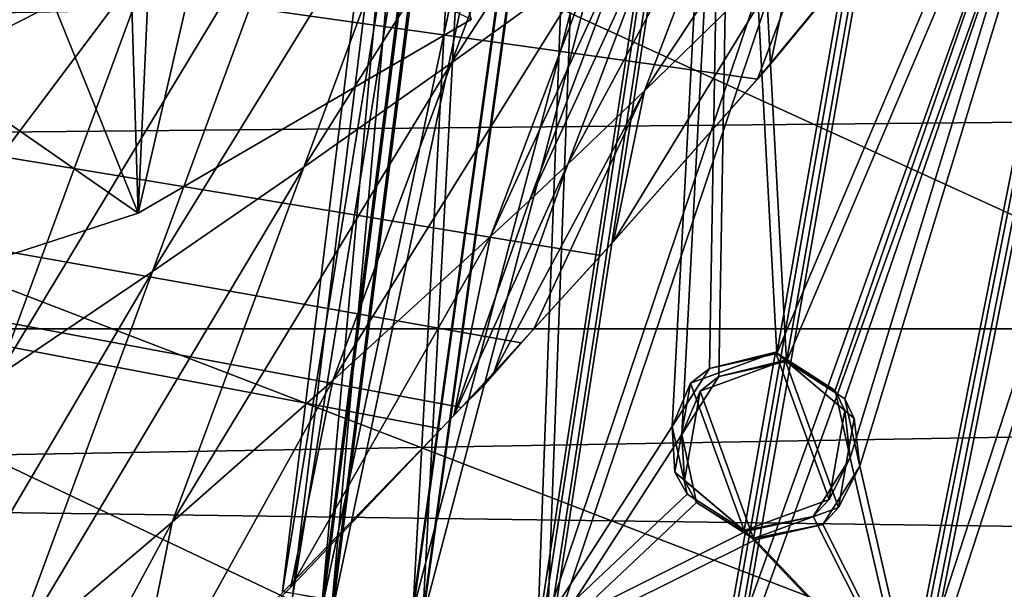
# Model space of a CAD drawing. Header units: metres. Extents: x -1204 to 0, y -809 to 0.
# Tile 101 of 135: x -395 to -351, y -134 to -109. Entities that reach past the tile are written whole.
import ezdxf

# ---------------------------------------------------------------- set-up
doc = ezdxf.new("R2010")
doc.units = ezdxf.units.M

msp = doc.modelspace()

# ---------------------------------------------------------------- linework, layer by layer
at = {"layer": 'top'}
for points in [[(-731.955872, -59.277416, 664.851318), (-797.272644, -167.11203, 662.0271), (-390.565918, -141.8452, 662.689331)], [(-390.565918, -141.8452, 662.689331), (-376.047058, -126.873741, 663.081421), (-731.955872, -59.277416, 664.851318)], [(-376.047058, -126.873741, 663.081421), (-375.155365, -125.922615, 663.106384), (-731.955872, -59.277416, 664.851318)], [(-731.955872, -59.277416, 664.851318), (-375.155365, -125.922615, 663.106384), (-372.508484, -123.06366, 663.181213)], [(-372.508484, -123.06366, 663.181213), (-368.996063, -119.210228, 663.282166), (-731.955872, -59.277416, 664.851318)], [(-368.996063, -119.210228, 663.282166), (-362.066193, -111.418114, 663.486267), (-731.955872, -59.277416, 664.851318)], [(-731.955872, -59.277416, 664.851318), (-362.066193, -111.418114, 663.486267), (-345.755615, -67.738159, 664.630371)], [(-391.082733, -63.924522, 1935.107544), (-405.630371, -122.595543, 1969.35144), (-394.978424, -62.55228, 1934.261719)], [(-389.444672, -117.340805, 1966.00647), (-405.630371, -122.595543, 1969.35144), (-391.082733, -63.924522, 1935.107544)], [(-387.082001, -64.68354, 1935.729736), (-389.444672, -117.340805, 1966.00647), (-391.082733, -63.924522, 1935.107544)], [(-374.728088, -108.774467, 1962.718018), (-389.444672, -117.340805, 1966.00647), (-387.082001, -64.68354, 1935.729736)], [(-362.066193, -111.418114, 663.486267), (-335.607483, -79.416496, 664.324402), (-345.755615, -67.738159, 664.630371)], [(-360.367432, -105.39534, 612.608704), (-334.874084, -78.47654, 628.365051), (-361.489319, -110.756668, 628.365051)], [(-334.874084, -78.47654, 628.365051), (-335.607483, -79.416496, 664.324402), (-361.489319, -110.756668, 628.365051)], [(-335.607483, -79.416496, 664.324402), (-362.066193, -111.418114, 663.486267), (-361.489319, -110.756668, 628.365051)], [(-405.415588, -98.643738, 421.346344), (-386.413239, -91.33046, 464.542603), (-401.962311, -112.557587, 490.79306)], [(-401.962311, -112.557587, 490.79306), (-386.413239, -91.33046, 464.542603), (-388.772827, -105.823029, 512.469971)], [(-370.3638, -96.643227, 545.920105), (-364.626678, -93.796135, 557.31958), (-375.601746, -110.689514, 573.340088)], [(-364.626678, -93.796135, 557.31958), (-369.249329, -106.088028, 581.008179), (-375.601746, -110.689514, 573.340088)], [(-376.305695, -99.591385, 534.645691), (-370.3638, -96.643227, 545.920105), (-382.125214, -115.294991, 565.7453)], [(-370.3638, -96.643227, 545.920105), (-375.601746, -110.689514, 573.340088), (-382.125214, -115.294991, 565.7453)], [(-363.079041, -101.492081, 588.747192), (-357.082733, -96.887741, 596.552063), (-367.054657, -111.935463, 608.650513)], [(-367.054657, -111.935463, 608.650513), (-357.082733, -96.887741, 596.552063), (-360.367432, -105.39534, 612.608704)], [(-382.444733, -102.648605, 523.495605), (-376.305695, -99.591385, 534.645691), (-388.815094, -119.908661, 558.226807)], [(-376.305695, -99.591385, 534.645691), (-382.125214, -115.294991, 565.7453), (-388.815094, -119.908661, 558.226807)], [(-366.145813, -103.792084, 584.869568), (-363.079041, -101.492081, 588.747192), (-370.452606, -115.169357, 606.673828)], [(-370.452606, -115.169357, 606.673828), (-363.079041, -101.492081, 588.747192), (-367.054657, -111.935463, 608.650513)], [(-388.815094, -119.908661, 558.226807), (-395.665955, -124.534836, 550.788269), (-382.444733, -102.648605, 523.495605)], [(-395.665955, -124.534836, 550.788269), (-388.772827, -105.823029, 512.469971), (-382.444733, -102.648605, 523.495605)], [(-386.176086, -103.142235, 1989.532349), (-393.904816, -106.295792, 1990.662964), (-389.444672, -117.340805, 1966.00647)], [(-389.444672, -117.340805, 1966.00647), (-374.728088, -108.774467, 1962.718018), (-386.176086, -103.142235, 1989.532349)], [(-367.688293, -104.938065, 582.936279), (-366.145813, -103.792084, 584.869568), (-372.151489, -116.770966, 605.685974)], [(-372.151489, -116.770966, 605.685974), (-366.145813, -103.792084, 584.869568), (-370.452606, -115.169357, 606.673828)], [(-369.249329, -106.088028, 581.008179), (-367.688293, -104.938065, 582.936279), (-373.87207, -118.373642, 604.699402)], [(-373.87207, -118.373642, 604.699402), (-367.688293, -104.938065, 582.936279), (-372.151489, -116.770966, 605.685974)], [(-361.489319, -110.756668, 628.365051), (-368.427979, -118.584236, 628.365051), (-360.367432, -105.39534, 612.608704)], [(-368.427979, -118.584236, 628.365051), (-367.054657, -111.935463, 608.650513), (-360.367432, -105.39534, 612.608704)], [(-395.665955, -124.534836, 550.788269), (-409.828522, -133.843399, 536.164978), (-388.772827, -105.823029, 512.469971)], [(-409.828522, -133.843399, 536.164978), (-401.962311, -112.557587, 490.79306), (-388.772827, -105.823029, 512.469971)], [(-375.601746, -110.689514, 573.340088), (-369.249329, -106.088028, 581.008179), (-380.839783, -124.727577, 600.763306)], [(-380.839783, -124.727577, 600.763306), (-369.249329, -106.088028, 581.008179), (-373.87207, -118.373642, 604.699402)], [(-393.904816, -106.295792, 1990.662964), (-401.903015, -108.704651, 1991.84668), (-389.444672, -117.340805, 1966.00647)], [(-389.444672, -117.340805, 1966.00647), (-401.903015, -108.704651, 1991.84668), (-405.630371, -122.595543, 1969.35144)], [(-382.125214, -115.294991, 565.7453), (-375.601746, -110.689514, 573.340088), (-387.944916, -130.988281, 596.848816)], [(-387.944916, -130.988281, 596.848816), (-375.601746, -110.689514, 573.340088), (-380.839783, -124.727577, 600.763306)], [(-368.427979, -118.584236, 628.365051), (-361.489319, -110.756668, 628.365051), (-368.996063, -119.210228, 663.282166)], [(-361.489319, -110.756668, 628.365051), (-362.066193, -111.418114, 663.486267), (-368.996063, -119.210228, 663.282166)], [(-371.94754, -122.452904, 628.365051), (-373.725342, -124.372253, 628.365051), (-367.054657, -111.935463, 608.650513)], [(-367.054657, -111.935463, 608.650513), (-373.725342, -124.372253, 628.365051), (-370.452606, -115.169357, 606.673828)], [(-368.427979, -118.584236, 628.365051), (-371.94754, -122.452904, 628.365051), (-367.054657, -111.935463, 608.650513)], [(-388.815094, -119.908661, 558.226807), (-382.125214, -115.294991, 565.7453), (-395.185577, -137.15625, 592.962769)], [(-395.185577, -137.15625, 592.962769), (-382.125214, -115.294991, 565.7453), (-387.944916, -130.988281, 596.848816)], [(-373.725342, -124.372253, 628.365051), (-375.492889, -126.279953, 628.365051), (-370.452606, -115.169357, 606.673828)], [(-370.452606, -115.169357, 606.673828), (-375.492889, -126.279953, 628.365051), (-372.151489, -116.770966, 605.685974)], [(-375.492889, -126.279953, 628.365051), (-373.87207, -118.373642, 604.699402), (-372.151489, -116.770966, 605.685974)], [(-375.492889, -126.279953, 628.365051), (-382.698822, -133.862061, 628.365051), (-373.87207, -118.373642, 604.699402)], [(-382.698822, -133.862061, 628.365051), (-380.839783, -124.727577, 600.763306), (-373.87207, -118.373642, 604.699402)], [(-371.94754, -122.452904, 628.365051), (-368.427979, -118.584236, 628.365051), (-372.508484, -123.06366, 663.181213)], [(-368.427979, -118.584236, 628.365051), (-368.996063, -119.210228, 663.282166), (-372.508484, -123.06366, 663.181213)], [(-395.665955, -124.534836, 550.788269), (-388.815094, -119.908661, 558.226807), (-402.559265, -143.231949, 589.112122)], [(-402.559265, -143.231949, 589.112122), (-388.815094, -119.908661, 558.226807), (-395.185577, -137.15625, 592.962769)], [(-373.725342, -124.372253, 628.365051), (-371.94754, -122.452904, 628.365051), (-374.221008, -125.018188, 663.130066)], [(-371.94754, -122.452904, 628.365051), (-372.508484, -123.06366, 663.181213), (-374.221008, -125.018188, 663.130066)], [(-375.155365, -125.922615, 663.106384), (-374.221008, -125.018188, 663.130066), (-372.508484, -123.06366, 663.181213)], [(-375.492889, -126.279953, 628.365051), (-373.725342, -124.372253, 628.365051), (-375.155365, -125.922615, 663.106384)], [(-373.725342, -124.372253, 628.365051), (-374.221008, -125.018188, 663.130066), (-375.155365, -125.922615, 663.106384)], [(-382.698822, -133.862061, 628.365051), (-390.036316, -141.317017, 628.365051), (-380.839783, -124.727577, 600.763306)], [(-390.036316, -141.317017, 628.365051), (-387.944916, -130.988281, 596.848816), (-380.839783, -124.727577, 600.763306)], [(-375.492889, -126.279953, 628.365051), (-375.155365, -125.922615, 663.106384), (-376.047058, -126.873741, 663.081421)], [(-382.698822, -133.862061, 628.365051), (-375.492889, -126.279953, 628.365051), (-376.047058, -126.873741, 663.081421)], [(-382.698822, -133.862061, 628.365051), (-376.047058, -126.873741, 663.081421), (-390.565918, -141.8452, 662.689331)], [(-390.036316, -141.317017, 628.365051), (-397.502747, -148.64296, 628.365051), (-387.944916, -130.988281, 596.848816)], [(-397.502747, -148.64296, 628.365051), (-395.185577, -137.15625, 592.962769), (-387.944916, -130.988281, 596.848816)], [(-390.036316, -141.317017, 628.365051), (-382.698822, -133.862061, 628.365051), (-390.565918, -141.8452, 662.689331)]]:
    msp.add_3dface(points, dxfattribs=at)
at = {"layer": 'top0123410'}
for points in [[(-73.120026, -110.688354, 2118.26416), (-62.500916, -83.822968, 2099.452637), (-1135.536011, -100.241104, 2110.94873)], [(-73.120026, -110.688354, 2118.26416), (-1135.536011, -100.241104, 2110.94873), (-1125.842896, -120.685265, 2125.263916)], [(-1133.377563, -102.250114, 2108.693115), (-70.66478, -102.250114, 2108.693115), (-1123.930176, -122.44268, 2122.832275)], [(-70.66478, -102.250114, 2108.693115), (-80.112152, -122.44268, 2122.832275), (-1123.930176, -122.44268, 2122.832275)], [(-86.644287, -134.744339, 2135.108154), (-73.120026, -110.688354, 2118.26416), (-1125.842896, -120.685265, 2125.263916)], [(-86.644287, -134.744339, 2135.108154), (-1125.842896, -120.685265, 2125.263916), (-1114.374756, -139.161072, 2138.200928)], [(-1123.930176, -122.44268, 2122.832275), (-80.112152, -122.44268, 2122.832275), (-1112.71814, -140.701401, 2135.617188)], [(-80.112152, -122.44268, 2122.832275), (-91.324203, -140.701401, 2135.617188), (-1112.71814, -140.701401, 2135.617188)]]:
    msp.add_3dface(points, dxfattribs=at)
at = {"layer": 'top0123423'}
for points in [[(-382.646423, -134.416351, 1328.126465), (-375.934113, -79.748138, 1327.960815), (-373.838928, -80.144402, 1318.459717)], [(-382.646423, -134.416351, 1328.126465), (-380.883667, -134.70372, 1336.431763), (-375.934113, -79.748138, 1327.960815)], [(-380.883667, -134.70372, 1336.431763), (-373.909424, -80.078247, 1337.487061), (-375.934113, -79.748138, 1327.960815)], [(-380.883667, -134.70372, 1336.431763), (-376.883148, -135.39267, 1342.26001), (-373.909424, -80.078247, 1337.487061)], [(-376.883148, -135.39267, 1342.26001), (-369.321625, -80.868347, 1344.162354), (-373.909424, -80.078247, 1337.487061)], [(-380.822235, -134.761383, 1319.84314), (-382.646423, -134.416351, 1328.126465), (-373.838928, -80.144402, 1318.459717)], [(-380.822235, -134.761383, 1319.84314), (-373.838928, -80.144402, 1318.459717), (-369.379089, -80.949005, 1312.001831)], [(-376.919861, -135.465439, 1314.19104), (-380.822235, -134.761383, 1319.84314), (-369.379089, -80.949005, 1312.001831)], [(-376.919861, -135.465439, 1314.19104), (-369.379089, -80.949005, 1312.001831), (-362.8797, -82.107933, 1307.426025)], [(-376.883148, -135.39267, 1342.26001), (-371.374084, -136.353043, 1346.160522), (-369.321625, -80.868347, 1344.162354)], [(-371.374084, -136.353043, 1346.160522), (-363.032257, -81.964745, 1348.61499), (-369.321625, -80.868347, 1344.162354)], [(-371.240967, -136.478043, 1310.196777), (-376.919861, -135.465439, 1314.19104), (-362.8797, -82.107933, 1307.426025)], [(-371.374084, -136.353043, 1346.160522), (-365.412964, -127.124107, 1348.098511), (-363.032257, -81.964745, 1348.61499)], [(-371.240967, -136.478043, 1310.196777), (-362.8797, -82.107933, 1307.426025), (-353.501648, -83.767288, 1305.379761)], [(-365.412964, -127.124107, 1348.098511), (-363.769806, -124.553963, 1348.445068), (-363.032257, -81.964745, 1348.61499)], [(-363.032257, -81.964745, 1348.61499), (-363.769806, -124.553963, 1348.445068), (-360.786255, -123.892281, 1348.712036)], [(-360.786255, -123.892281, 1348.712036), (-353.693115, -83.605469, 1350.742065), (-363.032257, -81.964745, 1348.61499)], [(-363.064911, -137.924698, 1308.415283), (-371.240967, -136.478043, 1310.196777), (-353.501648, -83.767288, 1305.379761)], [(-353.501648, -83.767288, 1305.379761), (-344.141266, -85.41172, 1307.516968), (-363.064911, -137.924698, 1308.415283)], [(-353.693115, -83.605469, 1350.742065), (-360.786255, -123.892281, 1348.712036), (-344.336365, -85.26104, 1348.705688)], [(-360.786255, -123.892281, 1348.712036), (-358.206512, -125.53479, 1348.471924), (-344.336365, -85.26104, 1348.705688)], [(-344.336365, -85.26104, 1348.705688), (-358.206512, -125.53479, 1348.471924), (-357.538544, -128.512405, 1348.136841)], [(-344.336365, -85.26104, 1348.705688), (-357.538544, -128.512405, 1348.136841), (-355.074707, -139.226791, 1346.239502)], [(-344.336365, -85.26104, 1348.705688), (-355.074707, -139.226791, 1346.239502), (-349.532959, -140.214798, 1342.3927)], [(-344.141266, -85.41172, 1307.516968), (-354.904236, -139.358383, 1310.276001), (-363.064911, -137.924698, 1308.415283)], [(-344.141266, -85.41172, 1307.516968), (-337.680756, -86.537773, 1312.15564), (-354.904236, -139.358383, 1310.276001)], [(-337.680756, -86.537773, 1312.15564), (-349.259308, -140.342285, 1314.325195), (-354.904236, -139.358383, 1310.276001)], [(-364.605438, -125.207275, 1363.421875), (-360.848389, -123.83976, 1363.432861), (-363.769806, -124.553963, 1348.445068)], [(-360.848389, -123.83976, 1363.432861), (-364.605438, -125.207275, 1363.421875), (-362.236938, -131.71463, 1363.455078)], [(-363.769806, -124.553963, 1348.445068), (-360.848389, -123.83976, 1363.432861), (-360.786255, -123.892281, 1348.712036)], [(-358.479889, -130.347122, 1363.466064), (-360.848389, -123.83976, 1363.432861), (-362.236938, -131.71463, 1363.455078)], [(-358.206512, -125.53479, 1348.471924), (-360.848389, -123.83976, 1363.432861), (-357.785645, -126.409683, 1363.454956)], [(-358.206512, -125.53479, 1348.471924), (-360.786255, -123.892281, 1348.712036), (-360.848389, -123.83976, 1363.432861)], [(-358.479889, -130.347122, 1363.466064), (-357.785645, -126.409683, 1363.454956), (-360.848389, -123.83976, 1363.432861)], [(-365.412964, -127.124107, 1348.098511), (-364.605438, -125.207275, 1363.421875), (-363.769806, -124.553963, 1348.445068)], [(-365.299713, -129.144714, 1363.432983), (-364.605438, -125.207275, 1363.421875), (-365.412964, -127.124107, 1348.098511)], [(-362.236938, -131.71463, 1363.455078), (-364.605438, -125.207275, 1363.421875), (-365.299713, -129.144714, 1363.432983)], [(-357.538544, -128.512405, 1348.136841), (-358.206512, -125.53479, 1348.471924), (-357.785645, -126.409683, 1363.454956)], [(-357.538544, -128.512405, 1348.136841), (-357.785645, -126.409683, 1363.454956), (-358.479889, -130.347122, 1363.466064)], [(-371.374084, -136.353043, 1346.160522), (-364.756775, -130.119827, 1348.160645), (-365.412964, -127.124107, 1348.098511)], [(-364.756775, -130.119827, 1348.160645), (-365.299713, -129.144714, 1363.432983), (-365.412964, -127.124107, 1348.098511)], [(-357.538544, -128.512405, 1348.136841), (-359.17984, -131.103104, 1348.187622), (-355.074707, -139.226791, 1346.239502)], [(-359.17984, -131.103104, 1348.187622), (-357.538544, -128.512405, 1348.136841), (-358.479889, -130.347122, 1363.466064)], [(-362.236938, -131.71463, 1363.455078), (-365.299713, -129.144714, 1363.432983), (-364.756775, -130.119827, 1348.160645)], [(-362.173035, -131.768646, 1348.31543), (-364.756775, -130.119827, 1348.160645), (-371.374084, -136.353043, 1346.160522)], [(-362.173035, -131.768646, 1348.31543), (-362.236938, -131.71463, 1363.455078), (-364.756775, -130.119827, 1348.160645)], [(-359.17984, -131.103104, 1348.187622), (-358.479889, -130.347122, 1363.466064), (-362.236938, -131.71463, 1363.455078)], [(-362.173035, -131.768646, 1348.31543), (-359.17984, -131.103104, 1348.187622), (-362.236938, -131.71463, 1363.455078)], [(-355.074707, -139.226791, 1346.239502), (-359.17984, -131.103104, 1348.187622), (-362.173035, -131.768646, 1348.31543)], [(-363.232025, -137.783447, 1348.012451), (-362.173035, -131.768646, 1348.31543), (-371.374084, -136.353043, 1346.160522)], [(-362.173035, -131.768646, 1348.31543), (-363.232025, -137.783447, 1348.012451), (-355.074707, -139.226791, 1346.239502)]]:
    msp.add_3dface(points, dxfattribs=at)
at = {"layer": 'top0123424'}
for points in [[(-383.068481, -134.059601, 1428.125), (-376.356171, -79.391418, 1427.959351), (-374.260986, -79.787674, 1418.45813)], [(-383.068481, -134.059601, 1428.125), (-381.305725, -134.34697, 1436.430176), (-376.356171, -79.391418, 1427.959351)], [(-381.305725, -134.34697, 1436.430176), (-374.331482, -79.721527, 1437.485474), (-376.356171, -79.391418, 1427.959351)], [(-381.244293, -134.404633, 1419.841553), (-383.068481, -134.059601, 1428.125), (-374.260986, -79.787674, 1418.45813)], [(-381.305725, -134.34697, 1436.430176), (-377.305206, -135.035919, 1442.258545), (-374.331482, -79.721527, 1437.485474)], [(-381.244293, -134.404633, 1419.841553), (-374.260986, -79.787674, 1418.45813), (-369.801147, -80.592278, 1412.000366)], [(-377.305206, -135.035919, 1442.258545), (-369.743683, -80.51162, 1444.160889), (-374.331482, -79.721527, 1437.485474)], [(-377.305206, -135.035919, 1442.258545), (-371.796143, -135.996277, 1446.158936), (-369.743683, -80.51162, 1444.160889)], [(-371.796143, -135.996277, 1446.158936), (-363.454346, -81.608017, 1448.613403), (-369.743683, -80.51162, 1444.160889)], [(-377.341888, -135.108688, 1414.189453), (-381.244293, -134.404633, 1419.841553), (-369.801147, -80.592278, 1412.000366)], [(-377.341888, -135.108688, 1414.189453), (-369.801147, -80.592278, 1412.000366), (-363.301758, -81.751205, 1407.424561)], [(-371.663025, -136.121292, 1410.195313), (-377.341888, -135.108688, 1414.189453), (-363.301758, -81.751205, 1407.424561)], [(-371.796143, -135.996277, 1446.158936), (-365.835022, -126.767357, 1448.096924), (-363.454346, -81.608017, 1448.613403)], [(-371.663025, -136.121292, 1410.195313), (-363.301758, -81.751205, 1407.424561), (-353.923706, -83.410561, 1405.378296)], [(-365.835022, -126.767357, 1448.096924), (-364.191864, -124.197212, 1448.443481), (-363.454346, -81.608017, 1448.613403)], [(-363.454346, -81.608017, 1448.613403), (-364.191864, -124.197212, 1448.443481), (-361.208405, -123.53595, 1448.710693)], [(-361.208405, -123.53595, 1448.710693), (-354.115173, -83.248741, 1450.740479), (-363.454346, -81.608017, 1448.613403)], [(-363.486969, -137.567947, 1408.413696), (-371.663025, -136.121292, 1410.195313), (-353.923706, -83.410561, 1405.378296)], [(-353.923706, -83.410561, 1405.378296), (-344.563324, -85.054993, 1407.515381), (-363.486969, -137.567947, 1408.413696)], [(-354.115173, -83.248741, 1450.740479), (-361.208405, -123.53595, 1448.710693), (-344.758423, -84.904312, 1448.704102)], [(-344.563324, -85.054993, 1407.515381), (-355.326294, -139.001633, 1410.274536), (-363.486969, -137.567947, 1408.413696)], [(-361.208405, -123.53595, 1448.710693), (-358.628571, -125.17804, 1448.470459), (-344.758423, -84.904312, 1448.704102)], [(-344.758423, -84.904312, 1448.704102), (-358.628571, -125.17804, 1448.470459), (-357.960602, -128.155655, 1448.135376)], [(-344.758423, -84.904312, 1448.704102), (-357.960602, -128.155655, 1448.135376), (-355.496765, -138.870041, 1446.238037)], [(-344.758423, -84.904312, 1448.704102), (-355.496765, -138.870041, 1446.238037), (-349.955017, -139.858047, 1442.391113)], [(-344.563324, -85.054993, 1407.515381), (-338.102814, -86.181046, 1412.154053), (-355.326294, -139.001633, 1410.274536)], [(-338.102814, -86.181046, 1412.154053), (-349.681366, -139.985535, 1414.323608), (-355.326294, -139.001633, 1410.274536)], [(-365.027496, -124.850525, 1463.420288), (-361.270447, -123.483009, 1463.431274), (-364.191864, -124.197212, 1448.443481)], [(-361.270447, -123.483009, 1463.431274), (-365.027496, -124.850525, 1463.420288), (-362.658997, -131.35788, 1463.453491)], [(-364.191864, -124.197212, 1448.443481), (-361.270447, -123.483009, 1463.431274), (-361.208405, -123.53595, 1448.710693)], [(-358.901947, -129.990372, 1463.464478), (-361.270447, -123.483009, 1463.431274), (-362.658997, -131.35788, 1463.453491)], [(-358.628571, -125.17804, 1448.470459), (-361.270447, -123.483009, 1463.431274), (-358.207703, -126.052933, 1463.453369)], [(-358.628571, -125.17804, 1448.470459), (-361.208405, -123.53595, 1448.710693), (-361.270447, -123.483009, 1463.431274)], [(-358.901947, -129.990372, 1463.464478), (-358.207703, -126.052933, 1463.453369), (-361.270447, -123.483009, 1463.431274)], [(-365.835022, -126.767357, 1448.096924), (-365.027496, -124.850525, 1463.420288), (-364.191864, -124.197212, 1448.443481)], [(-365.721771, -128.787964, 1463.431396), (-365.027496, -124.850525, 1463.420288), (-365.835022, -126.767357, 1448.096924)], [(-362.658997, -131.35788, 1463.453491), (-365.027496, -124.850525, 1463.420288), (-365.721771, -128.787964, 1463.431396)], [(-357.960602, -128.155655, 1448.135376), (-358.628571, -125.17804, 1448.470459), (-358.207703, -126.052933, 1463.453369)], [(-357.960602, -128.155655, 1448.135376), (-358.207703, -126.052933, 1463.453369), (-358.901947, -129.990372, 1463.464478)], [(-371.796143, -135.996277, 1446.158936), (-365.178833, -129.763077, 1448.159058), (-365.835022, -126.767357, 1448.096924)], [(-365.178833, -129.763077, 1448.159058), (-365.721771, -128.787964, 1463.431396), (-365.835022, -126.767357, 1448.096924)], [(-357.960602, -128.155655, 1448.135376), (-359.601898, -130.746353, 1448.186157), (-355.496765, -138.870041, 1446.238037)], [(-359.601898, -130.746353, 1448.186157), (-357.960602, -128.155655, 1448.135376), (-358.901947, -129.990372, 1463.464478)], [(-362.658997, -131.35788, 1463.453491), (-365.721771, -128.787964, 1463.431396), (-365.178833, -129.763077, 1448.159058)], [(-362.595093, -131.411896, 1448.313965), (-365.178833, -129.763077, 1448.159058), (-371.796143, -135.996277, 1446.158936)], [(-362.595093, -131.411896, 1448.313965), (-362.658997, -131.35788, 1463.453491), (-365.178833, -129.763077, 1448.159058)], [(-359.601898, -130.746353, 1448.186157), (-358.901947, -129.990372, 1463.464478), (-362.658997, -131.35788, 1463.453491)], [(-362.595093, -131.411896, 1448.313965), (-359.601898, -130.746353, 1448.186157), (-362.658997, -131.35788, 1463.453491)], [(-355.496765, -138.870041, 1446.238037), (-359.601898, -130.746353, 1448.186157), (-362.595093, -131.411896, 1448.313965)], [(-363.654083, -137.426697, 1448.010864), (-362.595093, -131.411896, 1448.313965), (-371.796143, -135.996277, 1446.158936)], [(-362.595093, -131.411896, 1448.313965), (-363.654083, -137.426697, 1448.010864), (-355.496765, -138.870041, 1446.238037)]]:
    msp.add_3dface(points, dxfattribs=at)
at = {"layer": 'top0123459'}
for points in [[(-10, -10, 90), (-602.021179, -625.846375, 90), (-1194.042358, -10, 90)], [(-594.006104, -626.560364, 90), (-602.021179, -625.846375, 90), (-10, -10, 90)], [(-585.781799, -628.854126, 90), (-594.006104, -626.560364, 90), (-10, -10, 90)], [(-577.802734, -632.855408, 90), (-585.781799, -628.854126, 90), (-10, -10, 90)], [(-10, -10, 90), (-570.615173, -638.481506, 90), (-577.802734, -632.855408, 90)], [(-317.021149, -753.244812, 90), (-570.615173, -638.481506, 90), (-10, -10, 90)], [(-300.968048, -77.99707, 118.661613), (-360.52652, -81.898285, 118.593521), (-70.629105, -206.836044, 116.412727)], [(-360.52652, -81.898285, 118.593521), (-421.769043, -85.030029, 118.538857), (-67.645378, -246.592377, 115.718773)], [(-70.629105, -206.836044, 116.412727), (-360.52652, -81.898285, 118.593521), (-67.645378, -246.592377, 115.718773)], [(-67.645378, -246.592377, 115.718773), (-421.769043, -85.030029, 118.538857), (-482.169464, -87.233986, 118.500389)], [(-590.164673, -606.131226, 109.443001), (-64.054756, -324.029175, 114.367111), (-482.169464, -87.233986, 118.500389)], [(-64.054756, -324.029175, 114.367111), (-65.505524, -284.940216, 115.049408), (-482.169464, -87.233986, 118.500389)], [(-482.169464, -87.233986, 118.500389), (-65.505524, -284.940216, 115.049408), (-67.645378, -246.592377, 115.718773)]]:
    msp.add_3dface(points, dxfattribs=at)

doc.saveas('drawing.dxf')
